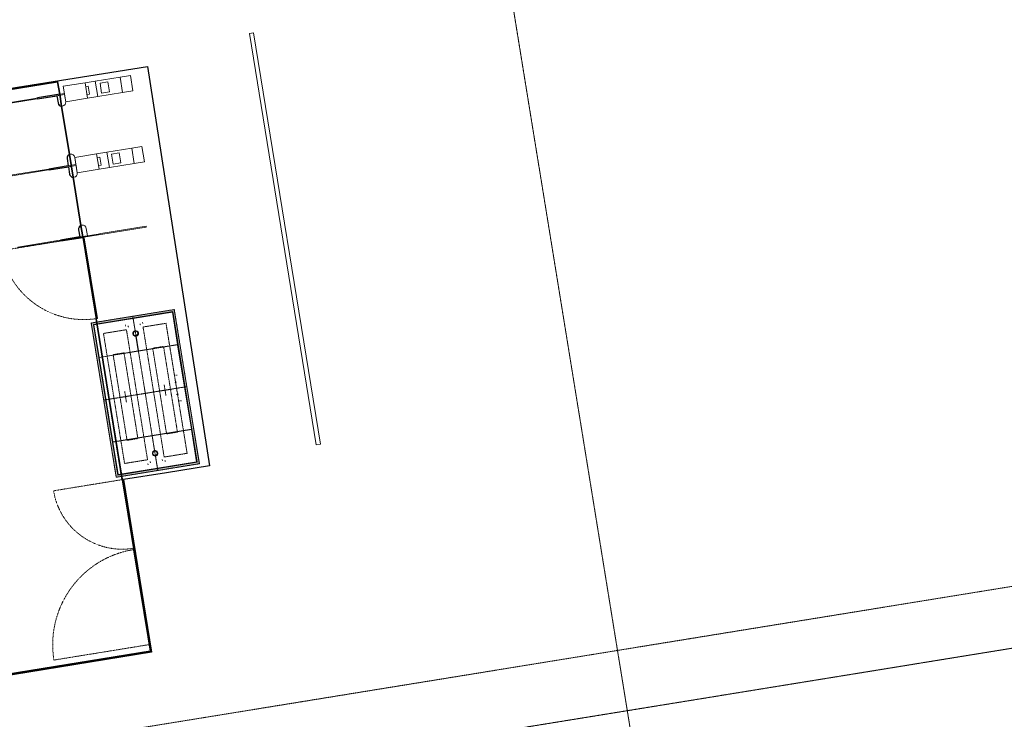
# Model space of a CAD drawing. Header units: millimetres. Extents: x 344773 to 395309, y 816588 to 874127.
# Tile 24 of 25: x 361020 to 372370, y 858848 to 866911. Entities that reach past the tile are written whole.
import ezdxf

# ---------------------------------------------------------------- set-up
doc = ezdxf.new("R2010")
doc.units = ezdxf.units.MM
for name, pattern in [('_T3_Dash', [4.8, 3, -1.8]), ('Dash', [6.35, 3.175, -3.175]), ('Overhead', [1.4000000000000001, 0.7000000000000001, -0.7000000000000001]), ('System - Akser', [7.199999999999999, 4.8, -0.8, 0.8, -0.8])]:
    doc.linetypes.add(name, pattern=pattern)
for name, color, linetype, lineweight in [('0-1', 7, 'Continuous', 5), ('A-AREA-BNDY', 1, 'Continuous', 5), ('A-FLOR-1', 8, 'Continuous', 5), ('A-GENM', 13, 'Continuous', 5), ('A-GENM-1', 7, 'Continuous', 5), ('A-GENM-2', 10, 'Continuous', 9), ('A-GENM-3', 7, 'Overhead', 5), ('A-GENM-HDLN-1', 50, 'Dash', 5), ('A-GLAZ-CURT', 52, 'Continuous', 5), ('A-GLAZ-CURT-2', 7, 'Continuous', 5), ('S-GRID-1', 1, 'System - Akser', 5)]:
    doc.layers.add(name, color=color, linetype=linetype, lineweight=lineweight)
doc.layers.add('_printramme', color=7, linetype='_T3_Dash', lineweight=5, plot=False)
doc.layers.add('A862-B-RLin', color=1, linetype='Continuous')
doc.layers.add('A862-N-RLin', color=7, linetype='Continuous', plot=False)

# ---------------------------------------------------------------- blocks, each defined once
blk = doc.blocks.new('A279 - gate-sluse - A279 - gate-sluse-V220-ENBR-80052-AA1-TOF-200-0002_2D')
at = {"layer": 'A-GENM'}
h = blk.add_hatch(dxfattribs=at)
h.set_pattern_fill('FP_44', color=256, style=0, pattern_type=2)
h.set_pattern_definition([(225, (793377.62, -493702.48), (1257.235856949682, -1257.235856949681), []), (225, (793377.62, -495607.48), (1257.235856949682, -1257.235856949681), [])])
h.paths.add_polyline_path([(-3549.995000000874, 1934.995694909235), (-3549.995000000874, 1844.995694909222), (-3464.99500000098, 1844.995694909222), (-3442.495000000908, 1851.024551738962), (-3426.023856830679, 1867.49569490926), (-3419.995000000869, 1889.995694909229), (-3426.02385683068, 1912.495694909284), (-3442.495000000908, 1928.966838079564), (-3464.99500000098, 1934.995694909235)], flags=0)
at = {"layer": 'A-GENM-1'}
for p, q in [((-3464.995000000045, 2719.995694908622), (-3644.995000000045, 2719.995694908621)), ((-3644.995000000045, 2599.995694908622), (-3644.995000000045, 2719.995694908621)), ((-3464.995000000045, 2719.995694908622), (-3464.995000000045, 2599.995694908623)), ((-2634.995000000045, 2719.995694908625), (-2814.995000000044, 2719.995694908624)), ((-2814.995000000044, 2599.995694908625), (-2814.995000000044, 2719.995694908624)), ((-2634.995000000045, 2719.995694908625), (-2634.995000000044, 2599.995694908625)), ((-1889.995000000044, 2620.4042518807), (-1899.995000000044, 2620.4042518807)), ((-1899.995000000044, 2090.4042518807), (-1899.995000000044, 2620.4042518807)), ((-1889.995000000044, 2620.4042518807), (-1889.995000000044, 2090.4042518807)), ((-3464.995000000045, 2599.995694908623), (-3644.995000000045, 2599.995694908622)), ((-3644.995000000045, 2309.995694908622), (-3644.995000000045, 2599.995694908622)), ((-3464.995000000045, 2599.995694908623), (-3464.995000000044, 2309.995694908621)), ((-2634.995000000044, 2599.995694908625), (-2814.995000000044, 2599.995694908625)), ((-2814.995000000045, 2309.995694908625), (-2814.995000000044, 2599.995694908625)), ((-2634.995000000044, 2599.995694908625), (-2634.995000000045, 2309.995694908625)), ((-3612.495000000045, 2449.995694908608), (-3612.495000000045, 2359.995694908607)), ((-3612.495000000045, 2449.995694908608), (-3497.495000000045, 2449.995694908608)), ((-3497.495000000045, 2449.995694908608), (-3497.495000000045, 2359.995694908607)), ((-2782.495000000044, 2449.995694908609), (-2782.495000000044, 2359.99569490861)), ((-2782.495000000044, 2449.995694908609), (-2667.495000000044, 2449.995694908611)), ((-2667.495000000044, 2449.995694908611), (-2667.495000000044, 2359.995694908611)), ((-3464.995000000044, 2309.995694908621), (-3644.995000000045, 2309.995694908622)), ((-3644.995000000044, 2189.995694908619), (-3644.995000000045, 2309.995694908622)), ((-3612.495000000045, 2359.995694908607), (-3497.495000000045, 2359.995694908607)), ((-3464.995000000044, 2309.995694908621), (-3464.995000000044, 2189.995694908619)), ((-2634.995000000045, 2309.995694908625), (-2814.995000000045, 2309.995694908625)), ((-2814.995000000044, 2189.99569490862), (-2814.995000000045, 2309.995694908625)), ((-2782.495000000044, 2359.99569490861), (-2667.495000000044, 2359.995694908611)), ((-2634.995000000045, 2309.995694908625), (-2634.995000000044, 2189.995694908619)), ((-3601.995000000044, 2220.032452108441), (-3601.995000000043, 2189.99569490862)), ((-3601.995000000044, 2220.032452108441), (-3507.995000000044, 2220.032452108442)), ((-3507.995000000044, 2220.032452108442), (-3507.995000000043, 2189.99569490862)), ((-2771.995000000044, 2220.032452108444), (-2771.995000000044, 2189.995694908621)), ((-2771.995000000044, 2220.032452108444), (-2677.995000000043, 2220.032452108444)), ((-2677.995000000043, 2220.032452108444), (-2677.995000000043, 2189.99569490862)), ((-1899.995000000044, 2060.4042518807), (-1899.995000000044, 2090.4042518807)), ((-1889.995000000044, 2090.4042518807), (-1889.995000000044, 2060.4042518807)), ((-3559.995000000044, 1590.404251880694), (-3559.995000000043, 1620.404251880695)), ((-3559.995000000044, 1120.404251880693), (-3559.995000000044, 1590.404251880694)), ((-3549.995000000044, 1620.404251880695), (-3549.995000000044, 1590.404251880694)), ((-3549.995000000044, 1590.404251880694), (-3549.995000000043, 1120.404251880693)), ((-2729.995000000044, 1590.404251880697), (-2729.995000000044, 1620.404251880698)), ((-2729.995000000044, 1120.404251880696), (-2729.995000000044, 1590.404251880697)), ((-2719.995000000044, 1620.404251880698), (-2719.995000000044, 1590.404251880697)), ((-2719.995000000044, 1590.404251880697), (-2719.995000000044, 1120.404251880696)), ((-1899.995000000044, 1590.404251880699), (-1899.995000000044, 1620.404251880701)), ((-1899.995000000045, 1120.404251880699), (-1899.995000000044, 1590.4042518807)), ((-1889.995000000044, 1620.4042518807), (-1889.995000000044, 1590.404251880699)), ((-1889.995000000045, 1590.4042518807), (-1889.995000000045, 1120.404251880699)), ((-3549.995000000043, 1120.404251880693), (-3559.995000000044, 1120.404251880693)), ((-2719.995000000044, 1120.404251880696), (-2729.995000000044, 1120.404251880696)), ((-1889.995000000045, 1120.404251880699), (-1899.995000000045, 1120.404251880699))]:
    blk.add_line(p, q, dxfattribs=at)
at = {"layer": 'A-GENM-2'}
for p, q in [((-3464.995000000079, 2189.995694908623), (-3644.995000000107, 2189.995694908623)), ((-3644.995000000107, 2189.995694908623), (-3644.995000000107, 1934.995694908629)), ((-3464.995000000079, 1934.995694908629), (-3464.995000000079, 2189.995694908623)), ((-2634.995000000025, 2189.995694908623), (-2814.995000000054, 2189.995694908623)), ((-2814.995000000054, 2189.995694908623), (-2814.995000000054, 1934.995694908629)), ((-2634.995000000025, 1934.995694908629), (-2634.995000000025, 2189.995694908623)), ((-1889.995000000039, 2060.40425188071), (-1899.995000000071, 2060.40425188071)), ((-1899.995000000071, 2060.40425188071), (-1899.995000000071, 1620.404251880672)), ((-1889.995000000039, 1620.404251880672), (-1889.995000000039, 2060.40425188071)), ((-3644.995000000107, 1934.995694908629), (-3464.995000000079, 1934.995694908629)), ((-3549.995000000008, 1934.995694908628), (-3559.99500000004, 1934.995694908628)), ((-3559.99500000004, 1934.995694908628), (-3559.99500000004, 1620.404251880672)), ((-3464.995000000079, 1934.995694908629), (-3549.995000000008, 1934.995694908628)), ((-3549.995000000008, 1934.995694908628), (-3549.995000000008, 1844.995694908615)), ((-3549.995000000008, 1620.404251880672), (-3549.995000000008, 1934.995694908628)), ((-2729.994999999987, 1934.995694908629), (-2814.995000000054, 1934.995694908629)), ((-2814.995000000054, 1934.995694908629), (-2634.995000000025, 1934.995694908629)), ((-2729.994999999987, 1844.995694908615), (-2729.994999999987, 1934.995694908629)), ((-2719.995000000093, 1934.995694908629), (-2729.994999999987, 1934.995694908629)), ((-2729.994999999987, 1934.995694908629), (-2729.994999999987, 1620.404251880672)), ((-2634.995000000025, 1934.995694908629), (-2719.995000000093, 1934.995694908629)), ((-2719.995000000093, 1934.995694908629), (-2719.995000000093, 1844.995694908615)), ((-2719.995000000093, 1620.404251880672), (-2719.995000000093, 1934.995694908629)), ((-1899.995000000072, 1934.995694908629), (-1984.995, 1934.995694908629)), ((-1899.995000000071, 1844.995694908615), (-1899.995000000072, 1934.995694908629)), ((-3549.995000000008, 1844.995694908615), (-3464.99500000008, 1844.995694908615)), ((-2814.995000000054, 1844.995694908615), (-2729.994999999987, 1844.995694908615)), ((-2719.995000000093, 1844.995694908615), (-2634.995000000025, 1844.995694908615)), ((-1984.995, 1844.995694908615), (-1899.995000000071, 1844.995694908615)), ((-3559.99500000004, 1620.404251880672), (-3549.995000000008, 1620.404251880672)), ((-2729.994999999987, 1620.404251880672), (-2719.995000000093, 1620.404251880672)), ((-1899.995000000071, 1620.404251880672), (-1889.995000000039, 1620.404251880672))]:
    blk.add_line(p, q, dxfattribs=at)
for centre, radius, start, end in [((-3464.99500000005, 1889.99569490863), 45.0000000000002, 270.0000000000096, 89.99999999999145), ((-2814.995000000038, 1889.995694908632), 45.00000000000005, 90.00000000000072, 269.9999999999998), ((-2634.995000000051, 1889.995694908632), 45.00000000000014, 270.0000000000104, 89.99999999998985), ((-1984.995000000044, 1889.995694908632), 44.99999999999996, 89.99999999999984, 269.9999999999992)]:
    blk.add_arc(centre, radius, start, end, dxfattribs=at)
blk = doc.blocks.new('A279 - gate-rekkverk - A279 - gate-rekkverk-32824306-ENBR-80052-AA1-TOF-200-0002_2D')
at = {"layer": 'A-GENM-3'}
for p, q in [((-1889.927834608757, 925.2846712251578), (-1889.927834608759, 1879.999999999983)), ((938.6983145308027, 1080.1406373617), (938.6983145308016, 1894.999999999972)), ((2865.199157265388, 770.1000044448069), (2865.199157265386, 1879.999999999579))]:
    blk.add_line(p, q, dxfattribs=at)
for centre, radius, start, end in [((-1910.427834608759, 1894.99999999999), 969.9319918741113, 271.2110652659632, 359.1039922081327), ((938.6983145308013, 1879.999999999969), 801.6008471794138, 270.0000000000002, 4.198332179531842e-13), ((2865.199157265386, 1879.999999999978), 1109.899995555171, 180.0000000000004, 269.9999999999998)]:
    blk.add_arc(centre, radius, start, end, dxfattribs=at)
blk = doc.blocks.new('System Panel - A287-GL08 - Glassrekkverk gate_ gradert fra opakt til transparent-31351235-ENBR-80052-AA1-TOF-200-0002_2D')
at = {"layer": 'A-GLAZ-CURT'}
blk.add_hatch(color=256, dxfattribs=at).paths.add_polyline_path([(-937.4755740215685, -8.316419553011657e-10), (-937.4755740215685, -15.00000000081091), (937.4755740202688, -15.00000000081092), (937.475574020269, -8.316419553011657e-10)], flags=0)
at = {"layer": 'A-GLAZ-CURT-2'}
for p, q in [((-937.4755740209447, 1.343262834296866e-10), (937.4755740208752, 1.343262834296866e-10)), ((-937.4755740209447, 1.343262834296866e-10), (-937.4755740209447, -14.99999999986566)), ((937.4755740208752, 1.343262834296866e-10), (937.4755740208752, -14.99999999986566)), ((937.4755740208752, -14.99999999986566), (-937.4755740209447, -14.99999999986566))]:
    blk.add_line(p, q, dxfattribs=at)
blk = doc.blocks.new('System Panel - A287-GL08 - Glassrekkverk gate_ gradert fra opakt til transparent-25382864-ENBR-80052-AA1-TOF-200-0002_2D')
at = {"layer": 'A-GLAZ-CURT'}
blk.add_hatch(color=256, dxfattribs=at).paths.add_polyline_path([(-555.0000000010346, 5.544279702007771e-10), (-555.0000000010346, -14.99999999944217), (554.9999999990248, -14.99999999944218), (554.9999999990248, 5.717538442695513e-10)], flags=0)
at = {"layer": 'A-GLAZ-CURT-2'}
for p, q in [((-554.9999999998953, 1.691979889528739e-14), (555.0000000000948, 1.691979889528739e-14)), ((-554.9999999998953, 1.691979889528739e-14), (-554.9999999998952, -14.99999999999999)), ((555.0000000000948, 1.691979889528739e-14), (555.0000000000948, -14.99999999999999)), ((555.0000000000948, -14.99999999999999), (-554.9999999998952, -14.99999999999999))]:
    blk.add_line(p, q, dxfattribs=at)
blk = doc.blocks.new('System Panel - A287-GL08 - Glassrekkverk gate_ gradert fra opakt til transparent-31354152-ENBR-80052-AA1-TOF-200-0002_2D')
at = {"layer": 'A-GLAZ-CURT'}
blk.add_hatch(color=256, dxfattribs=at).paths.add_polyline_path([(-399.7525000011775, 5.544279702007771e-10), (-399.7525000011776, -14.99999999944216), (399.7524999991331, -14.99999999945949), (399.7524999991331, 5.544279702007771e-10)], flags=0)
at = {"layer": 'A-GLAZ-CURT-2'}
for p, q in [((-399.7525000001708, 0), (399.7525000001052, 0)), ((-399.7525000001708, 0), (-399.7525000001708, -14.99999999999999)), ((399.7525000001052, 0), (399.7525000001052, -14.99999999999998)), ((399.7525000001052, -14.99999999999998), (-399.7525000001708, -14.99999999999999))]:
    blk.add_line(p, q, dxfattribs=at)
blk = doc.blocks.new('System Panel - A287-GL08 - Glassrekkverk gate_ gradert fra opakt til transparent-31948096-ENBR-80052-AA1-TOF-200-0002_2D')
at = {"layer": 'A-GLAZ-CURT'}
blk.add_hatch(color=256, dxfattribs=at).paths.add_polyline_path([(-471.000000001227, 4.851244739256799e-10), (-471.000000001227, -14.99999999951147), (470.9999999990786, -14.99999999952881), (470.9999999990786, 4.851244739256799e-10), (336.8795045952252, 4.851244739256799e-10)], flags=0)
at = {"layer": 'A-GLAZ-CURT-2'}
for p, q in [((-471.0000000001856, -6.931195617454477e-11), (471.0000000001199, -6.930349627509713e-11)), ((-471.0000000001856, -6.931195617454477e-11), (-471.0000000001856, -15.00000000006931)), ((471.0000000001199, -15.00000000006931), (-471.0000000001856, -15.00000000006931)), ((471.0000000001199, -6.930349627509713e-11), (471.0000000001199, -15.00000000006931))]:
    blk.add_line(p, q, dxfattribs=at)
blk = doc.blocks.new('A279-Gatemonitor-277-x25 - A279-Gatemonitor-277-x25-33898556-ENBR-80052-AA1-TOF-200-0002_2D')
at = {"layer": 'A-GENM'}
h = blk.add_hatch(color=256, dxfattribs=at)
h.paths.add_polyline_path([(-900.0000000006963, 485.0000000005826), (-900.0000000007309, -484.9999999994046), (899.9999999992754, -484.9999999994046), (899.99999999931, 485.0000000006), (156.8174076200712, 485.0000000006)], flags=0)
h.paths.add_polyline_path([(-879.0000000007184, 464.0000000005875), (878.9999999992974, 464.0000000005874), (878.9999999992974, -463.9999999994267), (-879.0000000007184, -463.9999999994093), (-879.0000000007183, 329.6802070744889)], flags=0)
h = blk.add_hatch(color=256, dxfattribs=at)
h.paths.add_polyline_path([(-879.0000000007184, 464.0000000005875), (-879.0000000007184, -463.9999999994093), (878.9999999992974, -463.9999999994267), (875.1943352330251, 464.0000000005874), (49.00000000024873, 464.0000000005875)], flags=0)
h.paths.add_polyline_path([(-684.0000000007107, 458.0000000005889), (872.9999999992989, 458.0000000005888), (872.9999999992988, -457.9999999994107), (-873.0000000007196, -457.9999999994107), (-873.0000000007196, 458.0000000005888), (-691.7177905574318, 458.0000000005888)], flags=0)
h = blk.add_hatch(color=256, dxfattribs=at)
h.paths.add_polyline_path([(-495.0000000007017, 458.0000000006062), (-495.0000000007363, 1.000000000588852), (-495.0000000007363, -0.999999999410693), (-493.0000000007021, 458.0000000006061)], flags=0)
h.paths.add_polyline_path([(494.9999999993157, 458.0000000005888), (492.9999999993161, 458.0000000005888), (494.999999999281, -0.999999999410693), (494.999999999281, 1.000000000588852), (494.999999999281, 329.6802070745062)], flags=0)
blk.add_hatch(color=256, dxfattribs=at).paths.add_polyline_path([(-634.8683475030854, 1.00000000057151), (-630.0615384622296, -0.9999999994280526), (-634.8296291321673, 1.00000000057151)], flags=0)
at = {"layer": 'A-GENM-1'}
for p, q in [((-899.9999999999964, 484.999999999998), (899.9999999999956, 484.9999999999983)), ((-899.9999999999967, -484.999999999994), (-899.9999999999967, 484.9999999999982)), ((-879.0000000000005, 464.0000000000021), (-879.0000000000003, -463.999999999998)), ((-879.0000000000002, 464.000000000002), (878.9999999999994, 464.000000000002)), ((-495.0000000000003, 458.000000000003), (-872.9999999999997, 458.0000000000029)), ((-872.9999999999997, 458.0000000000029), (-872.9999999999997, 1.000000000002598)), ((-495.0000000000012, 1.000000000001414), (-495.0000000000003, 458.000000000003)), ((493.0000000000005, 458.0000000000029), (-493.0000000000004, 458.0000000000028)), ((-493.0000000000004, 458.0000000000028), (-493.0000000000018, -457.9999999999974)), ((493.0000000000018, -457.9999999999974), (493.0000000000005, 458.0000000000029)), ((872.9999999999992, 458.0000000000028), (495.0000000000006, 458.0000000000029)), ((495.0000000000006, 458.0000000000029), (495.000000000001, 1.000000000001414)), ((872.9999999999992, 1.000000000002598), (872.9999999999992, 458.0000000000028)), ((878.9999999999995, -463.9999999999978), (878.9999999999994, 464.000000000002)), ((899.9999999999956, 484.9999999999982), (899.9999999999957, -484.9999999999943)), ((-872.9999999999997, 1.000000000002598), (-732.0000000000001, 1.000000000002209)), ((-728.9807621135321, 9.803847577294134), (-722.9807621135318, 20.19615242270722)), ((-706, 29.99999999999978), (-694, 29.99999999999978)), ((-677.0192378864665, 20.19615242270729), (-671.0192378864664, 9.803847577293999)), ((-668, 1.000000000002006), (-495.0000000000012, 1.000000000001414)), ((-509.0000000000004, 3.052800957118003), (-509.0000000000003, -2.922999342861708)), ((495.000000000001, 1.000000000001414), (668.0000000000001, 1.000000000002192)), ((509.0000000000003, -2.922999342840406), (509.0000000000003, 3.052800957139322)), ((671.0192378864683, 9.803847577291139), (677.0192378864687, 20.19615242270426)), ((694, 29.99999999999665), (706.0000000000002, 29.99999999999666)), ((722.9807621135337, 20.19615242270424), (728.9807621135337, 9.80384757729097)), ((732.0000000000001, 1.000000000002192), (872.9999999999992, 1.000000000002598)), ((-872.9999999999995, -0.9999999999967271), (-872.9999999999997, -457.9999999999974)), ((-731.937438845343, -0.9999999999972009), (-872.9999999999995, -0.9999999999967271)), ((-722.9807621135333, -20.19615242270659), (-728.9807621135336, -9.803847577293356)), ((-693.9999999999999, -29.99999999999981), (-705.9999999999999, -29.99999999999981)), ((-671.0192378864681, -9.803847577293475), (-677.0192378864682, -20.19615242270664)), ((-495.0000000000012, -0.9999999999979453), (-668.0625611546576, -0.9999999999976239)), ((-495.0000000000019, -457.9999999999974), (-495.0000000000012, -0.9999999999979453)), ((668.0625611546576, -0.9999999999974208), (495.0000000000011, -0.9999999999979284)), ((495.0000000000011, -0.9999999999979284), (495.0000000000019, -457.9999999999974)), ((677.0192378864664, -20.19615242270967), (671.0192378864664, -9.803847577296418)), ((706, -30.00000000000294), (694, -30.00000000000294)), ((728.9807621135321, -9.80384757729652), (722.980762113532, -20.19615242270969)), ((872.9999999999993, -0.9999999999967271), (731.9374388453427, -0.9999999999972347)), ((872.9999999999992, -457.9999999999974), (872.9999999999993, -0.9999999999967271)), ((899.9999999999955, -484.999999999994), (-899.9999999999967, -484.999999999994)), ((-879.0000000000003, -463.9999999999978), (878.9999999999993, -463.9999999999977)), ((-872.9999999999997, -457.9999999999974), (-495.0000000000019, -457.9999999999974)), ((-493.0000000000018, -457.9999999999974), (493.0000000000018, -457.9999999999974)), ((495.0000000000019, -457.9999999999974), (872.9999999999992, -457.9999999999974))]:
    blk.add_line(p, q, dxfattribs=at)
for centre, radius, start, end in [((-769.9999999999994, 3.891553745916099e-13), 4.999999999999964, 164.9999999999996, 179.9999999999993), ((-769.9999999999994, 3.891553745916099e-13), 4.999999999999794, 180.0000000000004, 195.0000000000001), ((-769.9999999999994, 3.891553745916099e-13), 5.000000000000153, 0, 15.00000000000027), ((-769.9999999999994, 3.891553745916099e-13), 4.999999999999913, 345.0000000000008, 6.488331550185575e-13), ((-700.0000000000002, 1.000000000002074), 31.99999999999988, 6.297498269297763e-13, 180.0000000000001), ((-700, -1.691979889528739e-14), 29.99999999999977, 0, 179.9999999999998), ((-700, -1.691979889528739e-14), 29.99999999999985, 179.9999999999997, 359.9999999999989), ((-700, -1.691979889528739e-14), 24.99999999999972, 9.287219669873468e-13, 180.0000000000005), ((-700, -1.691979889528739e-14), 24.99999999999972, 180.0000000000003, 1.526666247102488e-13), ((-630, 3.722355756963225e-13), 4.999999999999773, 165.0000000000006, 179.9999999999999), ((-630, 3.722355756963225e-13), 4.999999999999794, 179.9999999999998, 194.9999999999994), ((-630, 3.722355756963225e-13), 4.999999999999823, 1.163319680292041e-12, 15.00000000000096), ((-630, 3.722355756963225e-13), 5.000000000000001, 344.9999999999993, 7.474303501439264e-14), ((630.000000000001, -2.724087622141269e-12), 4.99999999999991, 165.0000000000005, 180.0000000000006), ((630.000000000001, -2.724087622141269e-12), 4.999999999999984, 1.938866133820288e-13, 15.00000000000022), ((700, 1.000000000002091), 32.00000000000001, 5.025276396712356e-13, 180.0000000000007), ((700.0000000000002, -3.113242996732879e-12), 29.99999999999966, 359.9999999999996, 179.9999999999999), ((700.0000000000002, -3.113242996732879e-12), 24.99999999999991, 5.756803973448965e-13, 180.0000000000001), ((770.0000000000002, -2.724087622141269e-12), 4.999999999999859, 165.0000000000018, 180.0000000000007), ((770.0000000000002, -2.724087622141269e-12), 4.999999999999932, 7.755464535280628e-13, 15.00000000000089), ((-700.0000000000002, 1.000000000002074), 31.99999999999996, 183.5833216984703, 356.4166783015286), ((630.000000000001, -2.724087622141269e-12), 5.000000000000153, 180.0000000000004, 195.0000000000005), ((630.000000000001, -2.724087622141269e-12), 4.999999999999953, 344.9999999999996, 359.9999999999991), ((700, 1.000000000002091), 31.99999999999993, 183.5833216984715, 356.4166783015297), ((700.0000000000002, -3.113242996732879e-12), 30.00000000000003, 179.9999999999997, 359.9999999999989), ((700.0000000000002, -3.113242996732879e-12), 24.99999999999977, 180.0000000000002, 0), ((770.0000000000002, -2.724087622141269e-12), 5.000000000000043, 179.9999999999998, 194.9999999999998), ((770.0000000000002, -2.724087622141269e-12), 5.000000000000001, 344.9999999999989, 7.156248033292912e-14)]:
    blk.add_arc(centre, radius, start, end, dxfattribs=at)
at = {"layer": 'A-GENM-HDLN-1'}
for p, q in [((-900.0000000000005, -484.9999999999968), (-900.0000000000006, 485.000000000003)), ((-900.0000000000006, 485.000000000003), (899.9999999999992, 485.000000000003)), ((-5.414335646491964e-13, 485.0000000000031), (-2.165734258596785e-12, -484.9999999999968)), ((899.9999999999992, 485.000000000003), (899.9999999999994, -484.9999999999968)), ((-758.9999999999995, 96.99999999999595), (-758.9999999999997, 364.9999999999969)), ((-758.9999999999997, 364.9999999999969), (759.0000000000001, 364.9999999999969)), ((-150.0000000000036, 396.999999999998), (-150.0000000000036, 375.999999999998)), ((-69.99999999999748, 375.999999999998), (-69.99999999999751, 354.999999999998)), ((69.99999999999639, 375.999999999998), (69.99999999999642, 354.999999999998)), ((150.0000000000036, 396.999999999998), (150.0000000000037, 375.9999999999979)), ((759.0000000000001, 364.9999999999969), (759.0000000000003, 96.999999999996)), ((-499.9999999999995, 167.499999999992), (-499.9999999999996, 294.499999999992)), ((-499.9999999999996, 294.499999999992), (500.0000000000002, 294.4999999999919)), ((63.49999999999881, 231.0000000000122), (-63.5000000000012, 230.9999999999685)), ((2.791766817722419e-13, 167.499999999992), (8.459899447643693e-15, 294.499999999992)), ((500.0000000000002, 294.4999999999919), (500.0000000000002, 167.499999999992)), ((500.0000000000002, 167.499999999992), (-499.9999999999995, 167.499999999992)), ((-900.0000000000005, 3.113242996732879e-12), (899.9999999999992, -2.724087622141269e-12)), ((-801.0000000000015, 99.99999999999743), (-818.6059247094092, 99.99999999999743)), ((-783.3940752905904, 70.00000000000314), (-800.9999999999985, 70.00000000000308)), ((759.0000000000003, 96.999999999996), (-758.9999999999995, 96.99999999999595)), ((-47.50000000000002, 8.470474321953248e-13), (47.49999999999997, -8.925193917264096e-13)), ((2.114974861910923e-15, -47.49999999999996), (1.364158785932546e-13, 47.50000000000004)), ((783.3940752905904, 70.00000000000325), (800.9999999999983, 70.00000000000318)), ((801.0000000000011, 99.9999999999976), (818.6059247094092, 99.99999999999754)), ((-801.0000000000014, -99.99999999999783), (-818.6059247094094, -99.99999999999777)), ((-783.3940752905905, -70.00000000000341), (-800.9999999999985, -70.00000000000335)), ((-758.9999999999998, -97.00000000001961), (-758.9999999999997, -365.0000000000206)), ((759.0000000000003, -97.00000000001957), (-758.9999999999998, -97.00000000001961)), ((759.0000000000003, -365.0000000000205), (759.0000000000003, -97.00000000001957)), ((783.3940752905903, -70.00000000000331), (800.9999999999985, -70.00000000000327)), ((801.0000000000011, -99.99999999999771), (818.605924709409, -99.99999999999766)), ((500.0000000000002, -167.5000000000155), (-499.9999999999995, -167.5000000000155)), ((-499.9999999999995, -167.5000000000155), (-499.9999999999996, -294.5000000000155)), ((2.707167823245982e-13, -167.5000000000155), (0, -294.5000000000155)), ((500.0000000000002, -294.5000000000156), (500.0000000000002, -167.5000000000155)), ((-499.9999999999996, -294.5000000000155), (500.0000000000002, -294.5000000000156)), ((63.49999999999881, -231.0000000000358), (-63.50000000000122, -230.999999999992)), ((-758.9999999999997, -365.0000000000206), (759.0000000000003, -365.0000000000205)), ((899.9999999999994, -484.9999999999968), (-900.0000000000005, -484.9999999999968))]:
    blk.add_line(p, q, dxfattribs=at)

msp = doc.modelspace()

# ---------------------------------------------------------------- linework, layer by layer
at = {"layer": '_printramme'}
msp.add_lwpolyline([(376671.984158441, 872519.7874451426), (378483.9513764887, 861357.8088717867), (355929.1157809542, 857696.39504278), (354117.1485629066, 868858.3736161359)], dxfattribs=at)
at = {"layer": 'A-AREA-BNDY', "flags": 128}
msp.add_lwpolyline([(359185.8191901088, 859092.8448630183), (362522.0969175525, 859634.435749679), (361457.0904502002, 866195.0287066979), (360726.6522248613, 866076.4538402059)], dxfattribs=at)
at = {"layer": 'A-FLOR-1'}
for p, q in [((363716.1032633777, 866757.8013388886), (363666.749329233, 866749.789523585)), ((363666.749329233, 866749.789523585), (364435.8835983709, 862011.8118457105)), ((364485.2375325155, 862019.8236610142), (363716.1032633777, 866757.8013388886)), ((364435.8835983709, 862011.8118457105), (364485.2375325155, 862019.8236610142))]:
    msp.add_line(p, q, dxfattribs=at)
at = {"layer": 'A862-B-RLin', "flags": 128}
for points in [[(359194.4240525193, 859086.6435451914), (362530.7017799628, 859628.2344318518), (362209.3480031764, 861607.8198985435), (362201.9449130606, 861606.6181262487), (361900.3008680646, 863464.7888113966), (361907.7039581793, 863465.9905836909), (361754.7584040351, 864408.1571865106), (361747.3553139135, 864406.9554142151), (361725.9035497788, 864539.1013654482), (361635.8109440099, 865094.0847697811), (361592.9074157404, 865358.3766722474), (361502.8148099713, 865913.3600765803), (361480.5618643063, 866050.4414212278), (361457.0904501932, 866195.0287066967), (361456.2122924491, 866200.6143076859), (360725.4504525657, 866083.8569303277)], [(360725.4504525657, 866083.8569303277), (361456.2122924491, 866200.6143076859), (361457.0904502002, 866195.0287066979), (361480.5618643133, 866050.4414212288), (361502.8148099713, 865913.3600765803), (361592.9074157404, 865358.3766722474), (361635.8109440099, 865094.0847697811), (361725.9035497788, 864539.1013654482), (361747.3553139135, 864406.9554142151), (361754.7584040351, 864408.1571865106), (361907.7039581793, 863465.9905836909), (361900.3008680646, 863464.7888113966), (362201.9449130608, 861606.6181262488), (362209.3480031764, 861607.8198985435), (362530.7017799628, 859628.2344318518), (359194.4240525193, 859086.6435451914)]]:
    msp.add_lwpolyline(points, dxfattribs=at)
at = {"layer": 'A862-N-RLin', "flags": 128}
msp.add_lwpolyline([(355899.2556496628, 869147.6699625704), (356748.116380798, 863918.5660196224), (357175.2585271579, 863988.943246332), (358359.8011673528, 864181.2346414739), (358118.4091781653, 865668.2440002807), (360724.2486802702, 866091.2600204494), (362493.1009990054, 866371.2312878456), (363208.2798030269, 861769.4772575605), (362710.2904347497, 861689.1398238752), (362216.2220434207, 861612.2806941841), (362539.3066423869, 859622.0331140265), (359188.2227347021, 859078.038682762), (359069.6480032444, 859808.4760762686), (357885.1053630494, 859616.1846811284), (357457.7990988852, 859546.818400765), (360708.2077438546, 839523.8338299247)], dxfattribs=at)
msp.add_lwpolyline([(358135.6189030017, 865655.8413646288), (361457.0904502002, 866195.0287066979), (361480.5618643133, 866050.4414212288), (361224.3204351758, 866008.8447574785), (361225.9227982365, 865998.9739706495), (361447.612224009, 866034.9616738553), (361461.232310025, 865951.0599858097, 0.3500286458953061), (361502.8148099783, 865913.3600765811), (361592.9074157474, 865358.3766722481, 0.3500286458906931), (361565.3859089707, 865309.4588419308), (361579.0059949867, 865225.557153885), (361357.3165692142, 865189.5694506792), (361358.9189322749, 865179.6986638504), (361580.6083580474, 865215.6863670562), (361594.2284440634, 865131.7846790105, 0.350028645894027), (361635.8109440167, 865094.0847697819), (361725.9035497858, 864539.101365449, 0.3500286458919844), (361698.3820430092, 864490.1835351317), (361712.0021290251, 864406.2818470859), (361490.3127032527, 864370.2941438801), (361491.9150663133, 864360.4233570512), (361748.1564954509, 864402.0200208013), (362522.0969175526, 859634.435749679), (359200.6253703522, 859095.2484076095)], format="xyb", dxfattribs=at)
at = {"layer": 'S-GRID-1'}
for p, q in [((374490.3088459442, 819109.494641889), (366098.640899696, 870803.3756778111)), ((352492.9992125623, 856425.9514949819), (388496.5416357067, 862270.5459972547))]:
    msp.add_line(p, q, dxfattribs=at)

# ---------------------------------------------------------------- block references
at = {"layer": '0-1'}
for name, p, rotation in [('A279 - gate-sluse - A279 - gate-sluse-V220-ENBR-80052-AA1-TOF-200-0002_2D', (360195.2943889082, 862235.2019901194), 279.2206125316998), ('A279 - gate-rekkverk - A279 - gate-rekkverk-32824306-ENBR-80052-AA1-TOF-200-0002_2D', (360195.2943889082, 862235.2019901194), 279.2206125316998), ('System Panel - A287-GL08 - Glassrekkverk gate_ gradert fra opakt til transparent-31948096-ENBR-80052-AA1-TOF-200-0002_2D', (361839.6357481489, 863932.1064156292), 279.2206125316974), ('A279-Gatemonitor-277-x25 - A279-Gatemonitor-277-x25-33898556-ENBR-80052-AA1-TOF-200-0002_2D', (362467.4404619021, 862604.0482633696), 279.2206125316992), ('System Panel - A287-GL08 - Glassrekkverk gate_ gradert fra opakt til transparent-31354152-ENBR-80052-AA1-TOF-200-0002_2D', (362280.8059572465, 861214.4344996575), 279.2206125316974), ('System Panel - A287-GL08 - Glassrekkverk gate_ gradert fra opakt til transparent-25382864-ENBR-80052-AA1-TOF-200-0002_2D', (362436.195515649, 860257.2124792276), 279.2206125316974), ('System Panel - A287-GL08 - Glassrekkverk gate_ gradert fra opakt til transparent-31351235-ENBR-80052-AA1-TOF-200-0002_2D', (361613.9444875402, 859471.8154910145), 189.2206125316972)]:
    msp.add_blockref(name, p, dxfattribs=dict(at, rotation=rotation))

doc.saveas('drawing.dxf')
